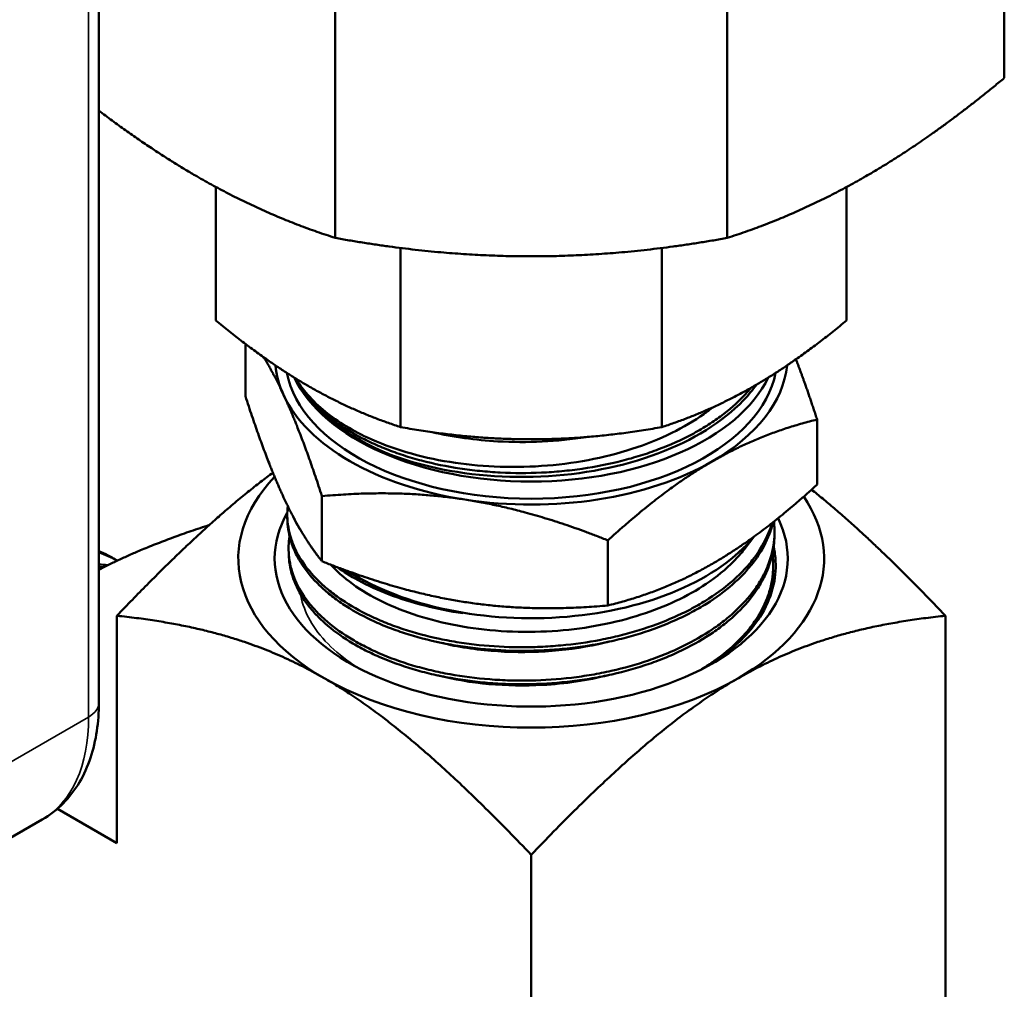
# Model space of a CAD drawing. Header units: inches. Extents: x 0 to 136, y 2 to 86.
# Tile 128 of 144: x 120.31 to 121.99, y 39.26 to 40.91. Entities that reach past the tile are written whole.
import ezdxf

# ---------------------------------------------------------------- set-up
doc = ezdxf.new("R2010")
doc.units = ezdxf.units.IN
doc.header["$LTSCALE"] = 4
doc.header["$MEASUREMENT"] = 0
doc.layers.add('Visible (ANSI)', color=7, linetype='Continuous', lineweight=50)
doc.layers.add('Visible Narrow (ANSI)', color=7, linetype='Continuous', lineweight=35)

msp = doc.modelspace()

# ---------------------------------------------------------------- linework, layer by layer
at = {"layer": 'Visible (ANSI)'}
for p, q in [((120.4493, 39.7467), (120.4493, 41.761)), ((121.9948, 40.8133), (121.9948, 41.2183)), ((120.8529, 40.5402), (120.8529, 40.9452)), ((121.5218, 40.5402), (121.5218, 40.9452)), ((120.649, 40.6271), (120.649, 40.3994)), ((121.7257, 40.6271), (121.7257, 40.3994)), ((120.9644, 40.5231), (120.9644, 40.2173)), ((121.4103, 40.5231), (121.4103, 40.2173)), ((120.6994, 40.27), (120.6994, 40.3593)), ((120.829, 40.2458), (120.829, 40.2458)), ((120.8308, 40.2442), (120.8308, 40.2442)), ((121.5188, 40.2419), (121.5188, 40.2419)), ((121.5237, 40.2458), (121.5237, 40.2458)), ((121.4922, 40.2229), (121.4922, 40.2229)), ((121.6753, 40.119), (121.6753, 40.2301)), ((120.8301, 39.9882), (120.8301, 40.0994)), ((120.7713, 40.0564), (120.771, 40.0627)), ((121.3181, 39.9127), (121.3181, 40.0239)), ((121.5506, 40.0084), (121.5674, 40.0301)), ((121.6023, 40.0268), (121.6025, 40.0331)), ((120.7735, 39.9981), (120.7733, 40.0044)), ((121.5985, 40.004), (121.5985, 40.004)), ((120.4804, 39.9891), (120.4741, 39.9931)), ((121.6, 39.9685), (121.6003, 39.9749)), ((120.4802, 39.507), (120.4802, 39.8952)), ((121.8944, 39.8952), (121.8944, 38.3024)), ((120.4802, 39.507), (120.3787, 39.5657)), ((120.2011, 39.4596), (120.3525, 39.5471)), ((121.1873, 39.487), (121.1873, 37.8941))]:
    msp.add_line(p, q, dxfattribs=at)
for centre, major_axis, ratio, start_param, end_param in [((121.1873, 40.3375), (-0.4375, 0), 0.57735, 0.059205, 0.261799), ((121.1873, 40.3375), (0.4375, 0), 0.57735, 5.497787, 6.22398), ((121.1873, 40.3375), (0.42, 0), 0.57735, 3.256376, 6.168402), ((121.1873, 40.3667), (-0.42, 0), 0.57735, 0.270628, 2.870964), ((121.1873, 40.3683), (-0.4188, 0), 0.57735, 0.286373, 0.964474), ((121.1873, 40.3375), (-0.4375, 0), 0.57735, 0.261799, 1.308997), ((121.1873, 39.9929), (0.5, 0), 0.57735, 0.917945, 0.917953), ((121.1819, 40.3707), (0.4181, 0.0083), 0.570116, 4.10932, 4.11944), ((121.1873, 40.3375), (0.4375, 0), 0.57735, 4.45059, 5.497787), ((121.1873, 39.9928), (-0.5, 0), 0.57735, 5.779645, 7.068583), ((121.1873, 39.9928), (0.5, 0), 0.57735, 5.497787, 6.658383), ((121.1873, 39.9928), (-0.4379, 0), 0.57735, 5.968355, 9.700544), ((121.1873, 40.1334), (-0.42, 0), 0.57735, 0.734323, 2.700773), ((121.1873, 40.1317), (0.4188, 0), 0.57735, 3.864657, 4.430266), ((121.1873, 39.9928), (0.5, 0), 0.57735, 3.926991, 5.497787)]:
    msp.add_ellipse(centre, major_axis=major_axis, ratio=ratio, start_param=start_param, end_param=end_param, dxfattribs=at)
for points, weights in [([(121.9948, 40.8133), (121.8719, 40.7109), (121.7583, 40.6454)], [1.59111585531, 1.65666362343, 1.65666362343]), ([(120.6164, 40.6454), (120.5346, 40.6926), (120.4493, 40.7577)], [1.65666362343, 1.65666362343, 1.62266693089]), ([(120.8529, 40.5402), (120.7299, 40.5798), (120.6164, 40.6454)], [1.59111585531, 1.65666362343, 1.65666362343]), ([(121.7583, 40.6454), (121.6448, 40.5798), (121.5218, 40.5402)], [1.65666362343, 1.65666362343, 1.59111585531]), ([(121.1873, 40.5088), (121.0267, 40.5088), (120.8529, 40.5402)], [1.65666362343, 1.65666362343, 1.59111585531]), ([(121.5218, 40.5402), (121.348, 40.5088), (121.1873, 40.5088)], [1.59111585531, 1.65666362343, 1.65666362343]), ([(120.8067, 40.2875), (120.731, 40.3312), (120.649, 40.3994)], [1.98499543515, 1.98499543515, 1.90645684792]), ([(121.7257, 40.3994), (121.6437, 40.3312), (121.568, 40.2875)], [1.90645684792, 1.98499543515, 1.98499543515]), ([(120.7647, 40.2722), (120.7481, 40.308), (120.7308, 40.3363)], [1.50210825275, 1.50210825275, 1.46971033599]), ([(121.6392, 40.333), (121.6563, 40.2885), (121.6753, 40.2301)], [1.477783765, 1.45088998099, 1.39426173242]), ([(120.9644, 40.2173), (120.8824, 40.2438), (120.8067, 40.2875)], [1.90645684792, 1.98499543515, 1.98499543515]), ([(121.568, 40.2875), (121.4923, 40.2438), (121.4103, 40.2173)], [1.98499543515, 1.98499543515, 1.90645684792]), ([(120.6994, 40.27), (120.7344, 40.1626), (120.7647, 40.0972)], [1.39426173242, 1.50210825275, 1.50210825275]), ([(120.8301, 40.0994), (120.7951, 40.2068), (120.7647, 40.2722)], [1.39426173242, 1.50210825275, 1.50210825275]), ([(121.4967, 40.1589), (121.5796, 40.2068), (121.6753, 40.2301)], [1.50210825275, 1.50210825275, 1.39426173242]), ([(120.9644, 40.2173), (121.0803, 40.1964), (121.1873, 40.1964)], [1.90645684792, 1.98499543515, 1.98499543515]), ([(121.1873, 40.1964), (121.2944, 40.1964), (121.4103, 40.2173)], [1.98499543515, 1.98499543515, 1.90645684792]), ([(121.3181, 40.0239), (121.4138, 40.1111), (121.4967, 40.1589)], [1.39426173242, 1.50210825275, 1.50210825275]), ([(120.7464, 40.1394), (120.6342, 40.0567), (120.4802, 39.8952)], [2.06764693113, 1.9929124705, 1.73867071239]), ([(121.4967, 39.984), (121.5796, 40.0318), (121.6753, 40.119)], [1.50210825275, 1.50210825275, 1.39426173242]), ([(121.0741, 40.0935), (120.9609, 40.1111), (120.8301, 40.0994)], [1.50210825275, 1.50210825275, 1.39426173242]), ([(121.6659, 40.1105), (121.7639, 40.0322), (121.8944, 39.8952)], [4.71822912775, 4.5158372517, 4.02730091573]), ([(120.7647, 40.0972), (120.7951, 40.0318), (120.8301, 39.9882)], [1.50210825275, 1.50210825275, 1.39426173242]), ([(121.3181, 40.0239), (121.1873, 40.076), (121.0741, 40.0935)], [1.39426173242, 1.50210825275, 1.50210825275]), ([(120.638, 40.0502), (120.5287, 40.0147), (120.4493, 39.9738)], [1.95865841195, 2.07178662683, 2.09356767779]), ([(120.8301, 39.9882), (120.9609, 39.9361), (121.0741, 39.9186)], [1.39426173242, 1.50210825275, 1.50210825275]), ([(121.3181, 39.9127), (121.4138, 39.9361), (121.4967, 39.984)], [1.39426173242, 1.50210825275, 1.50210825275]), ([(121.0741, 39.9186), (121.1873, 39.9011), (121.3181, 39.9127)], [1.50210825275, 1.50210825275, 1.39426173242]), ([(120.4802, 39.8952), (120.6873, 39.8733), (120.8338, 39.7887)], [4.02730091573, 4.86138224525, 4.86138224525]), ([(121.8944, 39.8952), (121.6873, 39.8733), (121.5409, 39.7887)], [4.02730091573, 4.86138224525, 4.86138224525]), ([(120.8338, 39.7887), (120.9802, 39.7042), (121.1873, 39.487)], [4.86138224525, 4.86138224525, 4.02730091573]), ([(121.5409, 39.7887), (121.3944, 39.7042), (121.1873, 39.487)], [4.86138224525, 4.86138224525, 4.02730091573])]:
    msp.add_rational_spline(points, weights, degree=2, dxfattribs=at)
for points, knots in [([(121.5624, 40.2842), (121.5586, 40.2796), (121.5545, 40.275), (121.5503, 40.2705), (121.5387, 40.2583), (121.5255, 40.2466), (121.5105, 40.2356), (121.503, 40.23), (121.4951, 40.2247), (121.4869, 40.2195), (121.4787, 40.2144), (121.4702, 40.2095), (121.4614, 40.2048), (121.4438, 40.1954), (121.4249, 40.1869), (121.4048, 40.1793), (121.3947, 40.1755), (121.3843, 40.1719), (121.3738, 40.1686), (121.3633, 40.1654), (121.3526, 40.1623), (121.3417, 40.1596), (121.32, 40.1541), (121.2976, 40.1496), (121.2745, 40.1462), (121.263, 40.1445), (121.2513, 40.1431), (121.2396, 40.142), (121.228, 40.1409), (121.2163, 40.1401), (121.2046, 40.1395), (121.1813, 40.1384), (121.1579, 40.1385), (121.1345, 40.1397), (121.1228, 40.1403), (121.1111, 40.1412), (121.0996, 40.1423), (121.0881, 40.1435), (121.0767, 40.1449), (121.0656, 40.1466), (121.0432, 40.15), (121.0214, 40.1544), (121.0003, 40.16), (120.9897, 40.1628), (120.9794, 40.1658), (120.9693, 40.1691), (120.9592, 40.1724), (120.9495, 40.1759), (120.94, 40.1797), (120.9305, 40.1834), (120.9213, 40.1874), (120.9124, 40.1916), (120.9035, 40.1958), (120.8949, 40.2002), (120.8867, 40.2048), (120.8703, 40.2141), (120.8555, 40.224), (120.8422, 40.2346), (120.8356, 40.2399), (120.8294, 40.2454), (120.8235, 40.251), (120.8177, 40.2567), (120.8122, 40.2625), (120.8073, 40.2684), (120.7987, 40.2787), (120.7915, 40.2892), (120.7857, 40.2999)], [0.9438788, 0.9438788, 0.9438788, 0.9438788, 0.9453125, 0.9453125, 0.9453125, 0.94921875, 0.94921875, 0.94921875, 0.95117187, 0.95117187, 0.95117187, 0.953125, 0.953125, 0.953125, 0.95703125, 0.95703125, 0.95703125, 0.95898437, 0.95898437, 0.95898437, 0.9609375, 0.9609375, 0.9609375, 0.96484375, 0.96484375, 0.96484375, 0.96679687, 0.96679687, 0.96679687, 0.96875, 0.96875, 0.96875, 0.97265625, 0.97265625, 0.97265625, 0.97460937, 0.97460937, 0.97460937, 0.9765625, 0.9765625, 0.9765625, 0.98046875, 0.98046875, 0.98046875, 0.98242187, 0.98242187, 0.98242187, 0.984375, 0.984375, 0.984375, 0.98632812, 0.98632812, 0.98632812, 0.98828125, 0.98828125, 0.98828125, 0.9921875, 0.9921875, 0.9921875, 0.99414062, 0.99414062, 0.99414062, 0.99609375, 0.99609375, 0.99609375, 0.99948291, 0.99948291, 0.99948291, 0.99948291]), ([(120.7861, 40.2997), (120.7908, 40.2917), (120.7963, 40.2839), (120.811, 40.2662), (120.8207, 40.2564), (120.8527, 40.2291), (120.8783, 40.2131), (120.9487, 40.1804), (120.9967, 40.166), (121.0732, 40.1537), (121.0986, 40.1511), (121.1778, 40.1475), (121.2322, 40.1511), (121.3361, 40.1708), (121.3848, 40.1864), (121.4471, 40.217), (121.4654, 40.2278), (121.4872, 40.2433), (121.4922, 40.247), (121.4971, 40.2509)], [-5.561155, -5.561155, -5.561155, -5.561155, -5.443393, -5.443393, -5.286618, -5.286618, -4.986884, -4.986884, -4.569565, -4.569565, -4.371651, -4.371651, -3.960205, -3.960205, -3.552951, -3.552951, -3.362049, -3.362049, -3.302273, -3.302273, -3.302273, -3.302273]), ([(121.5985, 40.0536), (121.5981, 40.0523), (121.5977, 40.051), (121.5973, 40.0497), (121.5951, 40.0428), (121.5923, 40.0359), (121.5891, 40.0291), (121.5828, 40.0156), (121.5746, 40.0025), (121.5646, 39.9898), (121.5596, 39.9835), (121.5542, 39.9773), (121.5483, 39.9712), (121.5424, 39.965), (121.536, 39.959), (121.5293, 39.9532), (121.5159, 39.9416), (121.501, 39.9308), (121.4846, 39.9207), (121.4764, 39.9156), (121.4679, 39.9108), (121.459, 39.9061), (121.4501, 39.9015), (121.4408, 39.897), (121.4313, 39.8928), (121.4122, 39.8844), (121.3923, 39.8769), (121.3714, 39.8705), (121.3609, 39.8673), (121.3502, 39.8643), (121.3393, 39.8616), (121.3284, 39.8588), (121.3172, 39.8564), (121.3059, 39.8542), (121.2835, 39.8498), (121.2607, 39.8466), (121.2376, 39.8445), (121.226, 39.8434), (121.2144, 39.8427), (121.2027, 39.8421), (121.1909, 39.8416), (121.1791, 39.8414), (121.1674, 39.8415), (121.144, 39.8416), (121.1209, 39.8429), (121.0982, 39.8452), (121.0868, 39.8464), (121.0755, 39.8479), (121.0643, 39.8496), (121.0531, 39.8514), (121.042, 39.8534), (121.0311, 39.8557), (121.0094, 39.8603), (120.9886, 39.8658), (120.9688, 39.8724), (120.9589, 39.8756), (120.9492, 39.8791), (120.9398, 39.8829), (120.9304, 39.8867), (120.9212, 39.8907), (120.9124, 39.8949), (120.8948, 39.9033), (120.8787, 39.9125), (120.864, 39.9224), (120.8567, 39.9274), (120.8497, 39.9325), (120.8431, 39.9379), (120.8365, 39.9432), (120.8303, 39.9487), (120.8245, 39.9544), (120.813, 39.9656), (120.8033, 39.9773), (120.7955, 39.9895), (120.7915, 39.9955), (120.7881, 40.0017), (120.785, 40.008), (120.782, 40.0143), (120.7795, 40.0207), (120.7774, 40.0271), (120.7733, 40.0399), (120.7712, 40.0528), (120.771, 40.0657), (120.7709, 40.0712), (120.7712, 40.0768), (120.7718, 40.0824)], [0.09143157, 0.09143157, 0.09143157, 0.09143157, 0.09179687, 0.09179687, 0.09179687, 0.09375, 0.09375, 0.09375, 0.09765625, 0.09765625, 0.09765625, 0.09960937, 0.09960937, 0.09960937, 0.1015625, 0.1015625, 0.1015625, 0.10546875, 0.10546875, 0.10546875, 0.10742187, 0.10742187, 0.10742187, 0.109375, 0.109375, 0.109375, 0.11328125, 0.11328125, 0.11328125, 0.11523437, 0.11523437, 0.11523437, 0.1171875, 0.1171875, 0.1171875, 0.12109375, 0.12109375, 0.12109375, 0.12304687, 0.12304687, 0.12304687, 0.125, 0.125, 0.125, 0.12890625, 0.12890625, 0.12890625, 0.13085937, 0.13085937, 0.13085937, 0.1328125, 0.1328125, 0.1328125, 0.13671875, 0.13671875, 0.13671875, 0.13867187, 0.13867187, 0.13867187, 0.140625, 0.140625, 0.140625, 0.14453125, 0.14453125, 0.14453125, 0.14648437, 0.14648437, 0.14648437, 0.1484375, 0.1484375, 0.1484375, 0.15234375, 0.15234375, 0.15234375, 0.15429687, 0.15429687, 0.15429687, 0.15625, 0.15625, 0.15625, 0.16015625, 0.16015625, 0.16015625, 0.16183586, 0.16183586, 0.16183586, 0.16183586]), ([(120.7713, 40.0564), (120.7718, 40.0439), (120.774, 40.0317), (120.7781, 40.0195), (120.7802, 40.0132), (120.7827, 40.0069), (120.7858, 40.0006), (120.7889, 39.9943), (120.7925, 39.9881), (120.7965, 39.982), (120.8046, 39.9697), (120.8144, 39.9581), (120.8259, 39.9469), (120.8317, 39.9414), (120.8379, 39.9359), (120.8445, 39.9306), (120.8512, 39.9253), (120.8583, 39.9201), (120.8657, 39.9151), (120.8806, 39.9052), (120.8969, 39.8961), (120.9145, 39.8878), (120.9232, 39.8836), (120.9324, 39.8797), (120.9418, 39.8759), (120.9513, 39.8722), (120.9611, 39.8687), (120.9711, 39.8654), (120.9912, 39.8589), (121.012, 39.8535), (121.0336, 39.849), (121.0445, 39.8468), (121.0555, 39.8448), (121.0667, 39.8431), (121.0779, 39.8414), (121.0893, 39.8399), (121.1008, 39.8388), (121.1238, 39.8365), (121.1469, 39.8353), (121.1701, 39.8353), (121.1818, 39.8353), (121.1934, 39.8355), (121.2051, 39.8361), (121.2168, 39.8366), (121.2286, 39.8375), (121.2402, 39.8386), (121.2635, 39.8408), (121.2863, 39.8441), (121.3086, 39.8485), (121.3197, 39.8507), (121.3307, 39.8532), (121.3416, 39.856), (121.3525, 39.8587), (121.3633, 39.8618), (121.3738, 39.8651), (121.3948, 39.8717), (121.4147, 39.8792), (121.4335, 39.8876), (121.4429, 39.8918), (121.452, 39.8963), (121.4608, 39.901), (121.4697, 39.9056), (121.4783, 39.9106), (121.4865, 39.9157), (121.5028, 39.9259), (121.5176, 39.9369), (121.5308, 39.9485), (121.5374, 39.9543), (121.5436, 39.9602), (121.5495, 39.9663), (121.5553, 39.9725), (121.5607, 39.9788), (121.5657, 39.9852), (121.5756, 39.998), (121.5836, 40.0111), (121.5897, 40.0246), (121.5928, 40.0313), (121.5954, 40.0382), (121.5976, 40.0451), (121.5986, 40.0484), (121.5995, 40.0517), (121.6003, 40.055)], [0.82439049, 0.82439049, 0.82439049, 0.82439049, 0.828125, 0.828125, 0.828125, 0.83007813, 0.83007813, 0.83007813, 0.83203125, 0.83203125, 0.83203125, 0.8359375, 0.8359375, 0.8359375, 0.83789063, 0.83789063, 0.83789063, 0.83984375, 0.83984375, 0.83984375, 0.84375, 0.84375, 0.84375, 0.84570313, 0.84570313, 0.84570313, 0.84765625, 0.84765625, 0.84765625, 0.8515625, 0.8515625, 0.8515625, 0.85351563, 0.85351563, 0.85351563, 0.85546875, 0.85546875, 0.85546875, 0.859375, 0.859375, 0.859375, 0.86132813, 0.86132813, 0.86132813, 0.86328125, 0.86328125, 0.86328125, 0.8671875, 0.8671875, 0.8671875, 0.86914063, 0.86914063, 0.86914063, 0.87109375, 0.87109375, 0.87109375, 0.875, 0.875, 0.875, 0.87695313, 0.87695313, 0.87695313, 0.87890625, 0.87890625, 0.87890625, 0.8828125, 0.8828125, 0.8828125, 0.88476563, 0.88476563, 0.88476563, 0.88671875, 0.88671875, 0.88671875, 0.890625, 0.890625, 0.890625, 0.89257813, 0.89257813, 0.89257813, 0.89351047, 0.89351047, 0.89351047, 0.89351047]), ([(121.6016, 40.0561), (121.602, 40.0529), (121.6023, 40.0497), (121.6024, 40.0465), (121.6028, 40.0395), (121.6026, 40.0324), (121.602, 40.0253), (121.6007, 40.0113), (121.5975, 39.9975), (121.5924, 39.9839), (121.5898, 39.9771), (121.5868, 39.9703), (121.5832, 39.9636), (121.5797, 39.9569), (121.5756, 39.9502), (121.5712, 39.9436), (121.5622, 39.9306), (121.5515, 39.9181), (121.5391, 39.9062), (121.533, 39.9003), (121.5263, 39.8945), (121.5193, 39.8888), (121.5123, 39.8831), (121.5048, 39.8776), (121.4969, 39.8723), (121.4813, 39.8617), (121.4644, 39.8519), (121.4462, 39.843), (121.437, 39.8386), (121.4276, 39.8343), (121.4179, 39.8303), (121.4081, 39.8263), (121.398, 39.8225), (121.3877, 39.819), (121.3672, 39.8119), (121.3459, 39.8059), (121.3239, 39.801), (121.3129, 39.7985), (121.3018, 39.7963), (121.2904, 39.7944), (121.2791, 39.7925), (121.2675, 39.7908), (121.2559, 39.7894), (121.2328, 39.7866), (121.2096, 39.785), (121.1863, 39.7846), (121.1746, 39.7843), (121.163, 39.7844), (121.1513, 39.7847), (121.1397, 39.7851), (121.1279, 39.7857), (121.1164, 39.7866), (121.0932, 39.7884), (121.0707, 39.7913), (121.0488, 39.7953), (121.0378, 39.7972), (121.027, 39.7995), (121.0164, 39.802), (121.0057, 39.8046), (120.9951, 39.8074), (120.9849, 39.8104), (120.9644, 39.8165), (120.9452, 39.8236), (120.9271, 39.8315), (120.918, 39.8355), (120.9092, 39.8397), (120.9008, 39.8441), (120.8923, 39.8485), (120.8841, 39.8532), (120.8764, 39.858), (120.8609, 39.8676), (120.8471, 39.8779), (120.8348, 39.8888), (120.8287, 39.8943), (120.823, 39.8999), (120.8177, 39.9057), (120.8125, 39.9115), (120.8076, 39.9174), (120.8032, 39.9235), (120.7944, 39.9355), (120.7876, 39.9478), (120.7826, 39.9604), (120.7802, 39.9667), (120.7782, 39.9731), (120.7767, 39.9795), (120.7751, 39.986), (120.7741, 39.9925), (120.7736, 39.999), (120.7727, 40.0095), (120.7732, 40.02), (120.7749, 40.0304)], [0.2315317, 0.2315317, 0.2315317, 0.2315317, 0.23242187, 0.23242187, 0.23242187, 0.234375, 0.234375, 0.234375, 0.23828125, 0.23828125, 0.23828125, 0.24023437, 0.24023437, 0.24023437, 0.2421875, 0.2421875, 0.2421875, 0.24609375, 0.24609375, 0.24609375, 0.24804687, 0.24804687, 0.24804687, 0.25, 0.25, 0.25, 0.25390625, 0.25390625, 0.25390625, 0.25585937, 0.25585937, 0.25585937, 0.2578125, 0.2578125, 0.2578125, 0.26171875, 0.26171875, 0.26171875, 0.26367187, 0.26367187, 0.26367187, 0.265625, 0.265625, 0.265625, 0.26953125, 0.26953125, 0.26953125, 0.27148437, 0.27148437, 0.27148437, 0.2734375, 0.2734375, 0.2734375, 0.27734375, 0.27734375, 0.27734375, 0.27929687, 0.27929687, 0.27929687, 0.28125, 0.28125, 0.28125, 0.28515625, 0.28515625, 0.28515625, 0.28710937, 0.28710937, 0.28710937, 0.2890625, 0.2890625, 0.2890625, 0.29296875, 0.29296875, 0.29296875, 0.29492187, 0.29492187, 0.29492187, 0.296875, 0.296875, 0.296875, 0.30078125, 0.30078125, 0.30078125, 0.30273437, 0.30273437, 0.30273437, 0.3046875, 0.3046875, 0.3046875, 0.3078448, 0.3078448, 0.3078448, 0.3078448]), ([(120.781, 40.0642), (120.7825, 40.061), (120.784, 40.0579), (120.7856, 40.0547), (120.7887, 40.0489), (120.7922, 40.0431), (120.7962, 40.0373)], [0.975575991, 0.975575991, 0.975575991, 0.975575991, 0.9765625, 0.9765625, 0.9765625, 0.978403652, 0.978403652, 0.978403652, 0.978403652]), ([(120.7735, 39.9981), (120.7736, 39.9961), (120.7737, 39.9942), (120.7739, 39.9923), (120.7744, 39.9858), (120.7754, 39.9794), (120.777, 39.973), (120.7785, 39.9665), (120.7805, 39.9601), (120.783, 39.9537), (120.7881, 39.941), (120.795, 39.9287), (120.8037, 39.9168), (120.8081, 39.9108), (120.8129, 39.9049), (120.8182, 39.8991), (120.8235, 39.8934), (120.8293, 39.8877), (120.8355, 39.8822), (120.8479, 39.8712), (120.8618, 39.8609), (120.8772, 39.8514), (120.8849, 39.8466), (120.893, 39.842), (120.9014, 39.8376), (120.9099, 39.8332), (120.9188, 39.829), (120.9279, 39.825), (120.9462, 39.817), (120.9656, 39.81), (120.9859, 39.804), (120.9961, 39.801), (121.0065, 39.7982), (121.0171, 39.7957), (121.0278, 39.7932), (121.0388, 39.7909), (121.0499, 39.7889), (121.072, 39.7849), (121.0945, 39.7821), (121.1175, 39.7803), (121.129, 39.7794), (121.1405, 39.7788), (121.1522, 39.7785), (121.1638, 39.7782), (121.1757, 39.7781), (121.1874, 39.7784), (121.2109, 39.7789), (121.2341, 39.7806), (121.257, 39.7834), (121.2685, 39.7847), (121.2799, 39.7864), (121.2913, 39.7884), (121.3026, 39.7903), (121.3139, 39.7926), (121.325, 39.7951), (121.3471, 39.8001), (121.3684, 39.8061), (121.3887, 39.8131), (121.3989, 39.8167), (121.4089, 39.8204), (121.4186, 39.8245), (121.4283, 39.8285), (121.4379, 39.8328), (121.447, 39.8373), (121.4653, 39.8463), (121.4822, 39.8561), (121.4977, 39.8667), (121.5054, 39.872), (121.5128, 39.8774), (121.5198, 39.8831), (121.5268, 39.8888), (121.5335, 39.8947), (121.5397, 39.9007), (121.5521, 39.9127), (121.5627, 39.9252), (121.5715, 39.9382), (121.5759, 39.9447), (121.5798, 39.9513), (121.5833, 39.958), (121.5869, 39.9647), (121.5899, 39.9716), (121.5925, 39.9784), (121.5976, 39.9922), (121.6007, 40.006), (121.6018, 40.0199), (121.602, 40.0222), (121.6022, 40.0245), (121.6023, 40.0268)], [0.67910438, 0.67910438, 0.67910438, 0.67910438, 0.6796875, 0.6796875, 0.6796875, 0.68164063, 0.68164063, 0.68164063, 0.68359375, 0.68359375, 0.68359375, 0.6875, 0.6875, 0.6875, 0.68945313, 0.68945313, 0.68945313, 0.69140625, 0.69140625, 0.69140625, 0.6953125, 0.6953125, 0.6953125, 0.69726563, 0.69726563, 0.69726563, 0.69921875, 0.69921875, 0.69921875, 0.703125, 0.703125, 0.703125, 0.70507813, 0.70507813, 0.70507813, 0.70703125, 0.70703125, 0.70703125, 0.7109375, 0.7109375, 0.7109375, 0.71289063, 0.71289063, 0.71289063, 0.71484375, 0.71484375, 0.71484375, 0.71875, 0.71875, 0.71875, 0.72070313, 0.72070313, 0.72070313, 0.72265625, 0.72265625, 0.72265625, 0.7265625, 0.7265625, 0.7265625, 0.72851563, 0.72851563, 0.72851563, 0.73046875, 0.73046875, 0.73046875, 0.734375, 0.734375, 0.734375, 0.73632813, 0.73632813, 0.73632813, 0.73828125, 0.73828125, 0.73828125, 0.7421875, 0.7421875, 0.7421875, 0.74414063, 0.74414063, 0.74414063, 0.74609375, 0.74609375, 0.74609375, 0.75, 0.75, 0.75, 0.75063988, 0.75063988, 0.75063988, 0.75063988]), ([(120.4493, 40.0052), (120.4548, 40.0032), (120.46, 40.0009), (120.465, 39.9983), (120.4681, 39.9967), (120.4712, 39.9949), (120.4741, 39.9931)], [0.93040275, 0.93040275, 0.93040275, 0.93040275, 0.931640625, 0.931640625, 0.931640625, 0.932406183, 0.932406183, 0.932406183, 0.932406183]), ([(121.5506, 40.0084), (121.5453, 40.0016), (121.5395, 39.9949), (121.5197, 39.9746), (121.5038, 39.9615), (121.4544, 39.9283), (121.4167, 39.9106), (121.3526, 39.8899), (121.3294, 39.884), (121.2818, 39.8748), (121.2575, 39.8716), (121.181, 39.8656), (121.1287, 39.8675), (121.0553, 39.879), (121.0323, 39.884), (120.9879, 39.8965), (120.9667, 39.9041), (120.9085, 39.9299), (120.8761, 39.9511), (120.8496, 39.9776), (120.8473, 39.9799), (120.8451, 39.9823)], [-5.662861, -5.662861, -5.662861, -5.662861, -5.566693, -5.566693, -5.36216, -5.36216, -5.000891, -5.000891, -4.81128, -4.81128, -4.62262, -4.62262, -4.226182, -4.226182, -4.036914, -4.036914, -3.844166, -3.844166, -3.466651, -3.466651, -3.43004, -3.43004, -3.43004, -3.43004]), ([(121.599, 40.0008), (121.6003, 39.9912), (121.6007, 39.9817), (121.6002, 39.9721), (121.5998, 39.9651), (121.5989, 39.9581), (121.5975, 39.9511), (121.5961, 39.9441), (121.5942, 39.9371), (121.5918, 39.9302), (121.587, 39.9164), (121.5804, 39.903), (121.5719, 39.89), (121.5676, 39.8835), (121.5629, 39.877), (121.5577, 39.8707), (121.5525, 39.8644), (121.5468, 39.8581), (121.5408, 39.8521), (121.5287, 39.84), (121.515, 39.8286), (121.4997, 39.8179), (121.493, 39.8131), (121.4859, 39.8085), (121.4785, 39.804)], [0.37621946, 0.37621946, 0.37621946, 0.37621946, 0.37890625, 0.37890625, 0.37890625, 0.38085937, 0.38085937, 0.38085937, 0.3828125, 0.3828125, 0.3828125, 0.38671875, 0.38671875, 0.38671875, 0.38867187, 0.38867187, 0.38867187, 0.390625, 0.390625, 0.390625, 0.39453125, 0.39453125, 0.39453125, 0.39626487, 0.39626487, 0.39626487, 0.39626487]), ([(121.5251, 39.8354), (121.5353, 39.8437), (121.5446, 39.8524), (121.578, 39.8883), (121.5961, 39.9196), (121.605, 39.9693), (121.6054, 39.9845), (121.6028, 40.004), (121.602, 40.0083), (121.6011, 40.0126)], [6.4816409, 6.4816409, 6.4816409, 6.4816409, 6.6115074, 6.6115074, 6.9974377, 6.9974377, 7.1654764, 7.1654764, 7.2137703, 7.2137703, 7.2137703, 7.2137703]), ([(120.4493, 39.9825), (120.4544, 39.9825), (120.4594, 39.9822), (120.4644, 39.9818), (120.4646, 39.9817), (120.4648, 39.9817), (120.465, 39.9817)], [0.821255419, 0.821255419, 0.821255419, 0.821255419, 0.822265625, 0.822265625, 0.822265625, 0.82230537, 0.82230537, 0.82230537, 0.82230537]), ([(120.856, 39.9782), (120.867, 39.9703), (120.8791, 39.9628), (120.8918, 39.9559), (120.9083, 39.9469), (120.9261, 39.9388), (120.9451, 39.9315), (120.9641, 39.9242), (120.9846, 39.9177), (121.0056, 39.9124), (121.0266, 39.907), (121.0483, 39.9027), (121.0707, 39.8995)], [0.9852711, 0.9852711, 0.9852711, 0.9852711, 0.98828125, 0.98828125, 0.98828125, 0.9921875, 0.9921875, 0.9921875, 0.99609375, 0.99609375, 0.99609375, 1, 1, 1, 1]), ([(121.5749, 39.8889), (121.5819, 39.9004), (121.5875, 39.912), (121.5915, 39.9239), (121.5963, 39.9375), (121.5991, 39.9515), (121.5999, 39.9656), (121.6, 39.9666), (121.6, 39.9676), (121.6, 39.9685)], [0.598181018, 0.598181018, 0.598181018, 0.598181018, 0.6015625, 0.6015625, 0.6015625, 0.60546875, 0.60546875, 0.60546875, 0.605736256, 0.605736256, 0.605736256, 0.605736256]), ([(121.3204, 39.851), (121.3144, 39.8495), (121.3083, 39.8481), (121.2434, 39.8341), (121.1798, 39.8302), (121.0875, 39.8379), (121.0568, 39.843), (121.0279, 39.8502)], [0.29451258, 0.29451258, 0.29451258, 0.29451258, 0.29525144, 0.29525144, 0.30237012, 0.30237012, 0.30606462, 0.30606462, 0.30606462, 0.30606462]), ([(121.3194, 39.7938), (121.2834, 39.7849), (121.2452, 39.7791), (121.1454, 39.7736), (121.0833, 39.7793), (121.0281, 39.7932)], [0.38332831, 0.38332831, 0.38332831, 0.38332831, 0.38779418, 0.38779418, 0.39490829, 0.39490829, 0.39490829, 0.39490829]), ([(120.4493, 39.7467), (120.4493, 39.7301), (120.4482, 39.714), (120.4435, 39.6825), (120.44, 39.6673), (120.4301, 39.638), (120.4239, 39.624), (120.4084, 39.5978), (120.3991, 39.5856), (120.3778, 39.5641), (120.3657, 39.5547), (120.3525, 39.5471)], [3.1415927, 3.1415927, 3.1415927, 3.1415927, 3.2986723, 3.2986723, 3.4557519, 3.4557519, 3.6128316, 3.6128316, 3.7699112, 3.7699112, 3.9269908, 3.9269908, 3.9269908, 3.9269908])]:
    msp.add_open_spline(points, degree=3, knots=knots, dxfattribs=at)
for points in [[(121.5618, 40.2768), (121.5653, 40.281), (121.5686, 40.2853), (121.5716, 40.2896)], [(121.4256, 40.181), (121.4833, 40.2057), (121.5306, 40.2389), (121.5618, 40.2768)], [(121.0185, 40.2086), (121.0541, 40.2004), (121.0918, 40.1951), (121.1303, 40.1929)], [(121.1303, 40.1929), (121.1804, 40.19), (121.2318, 40.1926), (121.2811, 40.2003)], [(120.9522, 40.1684), (120.9747, 40.1602), (120.9987, 40.1532), (121.0237, 40.1477)], [(121.23, 40.1345), (121.2999, 40.1402), (121.3679, 40.1563), (121.4256, 40.181)], [(121.0237, 40.1477), (121.0884, 40.1334), (121.1601, 40.1288), (121.23, 40.1345)], [(120.4804, 39.9891), (120.4707, 39.9951), (120.4604, 39.9998), (120.4493, 40.0031)], [(121.6006, 40.0096), (121.6019, 40.005), (121.603, 40.0005), (121.6038, 39.9959)], [(120.4577, 39.9781), (120.455, 39.9781), (120.4522, 39.9781), (120.4493, 39.978)], [(121.4278, 39.8912), (121.4277, 39.8912), (121.4277, 39.8912), (121.4277, 39.8912)], [(120.9304, 39.83), (120.9304, 39.8301), (120.9304, 39.8301), (120.9304, 39.8301)], [(121.2772, 39.7923), (121.2772, 39.7923), (121.2771, 39.7923), (121.2771, 39.7923)]]:
    msp.add_open_spline(points, degree=3, dxfattribs=at)
at = {"layer": 'Visible Narrow (ANSI)'}
for p, q in [((120.4318, 39.7222), (120.4318, 41.7365)), ((120.2803, 39.6347), (120.4318, 39.7222))]:
    msp.add_line(p, q, dxfattribs=at)
for centre, major_axis, start_param, end_param in [((121.1873, 39.9723), (0.4127, 0), 5.527761, 5.670808), ((120.3893, 39.7467), (0.06, 0), 5.497787, 6.283185), ((120.1613, 39.8783), (0.1913, -0.3313), 0, 0.785398)]:
    msp.add_ellipse(centre, major_axis=major_axis, ratio=0.57735, start_param=start_param, end_param=end_param, dxfattribs=at)
msp.add_open_spline([(120.7932, 39.9329), (120.7937, 39.9299), (120.7943, 39.9268), (120.7986, 39.9096), (120.8045, 39.8957), (120.8298, 39.8543), (120.8563, 39.8287), (120.8912, 39.8067)], degree=3, knots=[-2.2378402, -2.2378402, -2.2378402, -2.2378402, -2.1961537, -2.1961537, -2.0026539, -2.0026539, -1.6024862, -1.6024862, -1.6024862, -1.6024862], dxfattribs=at)

doc.saveas('drawing.dxf')
